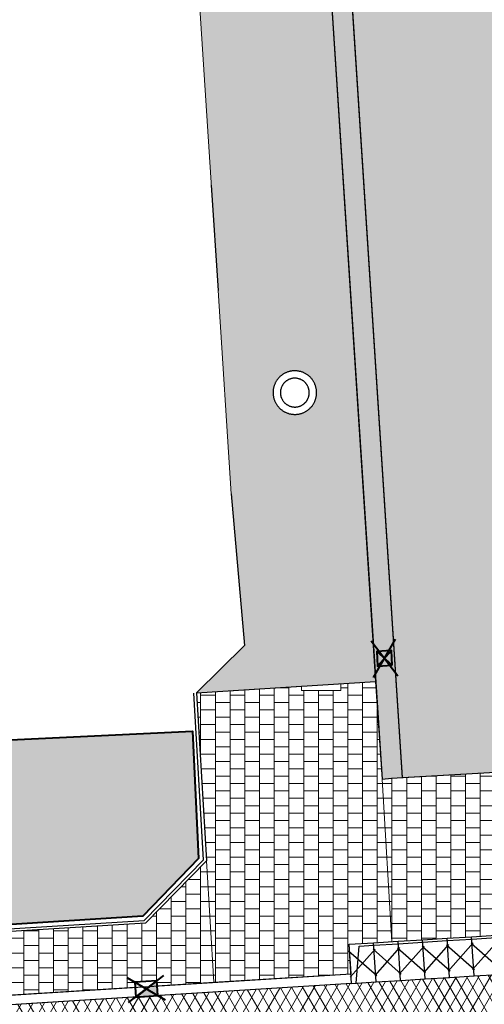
# Model space of a CAD drawing. Header units: metres. Extents: x -1 to 162893, y -2 to 502950.
# Tile 67 of 107: x 162493 to 162502, y 502746 to 502766. Entities that reach past the tile are written whole.
import ezdxf

# ---------------------------------------------------------------- set-up
doc = ezdxf.new("R2010")
doc.units = ezdxf.units.M
for name, color, linetype, lineweight, true_color in [('V-BH-GR-BEPLANTING_CULTUUR-A', 92, 'Continuous', 40, 0x00bd00), ('V-WE-VH-KANTOPSLUITING_ELEMENT_INRIT-S', 252, 'Continuous', 30, 0x696969), ('V-WE-VH-VERHARDING_ASFALT-A', 252, 'Continuous', 13, 0x696969), ('V-WE-VH-VERHARDING_SBAKSTEEN-A - ROODBRUIN_KEPER', 242, 'Continuous', 13, 0xbd002e), ('V-WE-VH-VERHARDING_TEGEL_300x300x45_GRIJS-A', 253, 'Continuous', 13, 0x828282), ('V-WE-VH-VERHARDING_TEGEL_300x300x60_GRIJS-A', 15, 'Continuous', 13, 0x815656)]:
    doc.layers.add(name, color=color, linetype=linetype, lineweight=lineweight, true_color=true_color)
for name, color, linetype, lineweight in [('V-BH-RI-GWA_KOLK-S', 30, 'Continuous', 40), ('V-BH-VH-GOOT_GEBAKKENKLINKERS_KEIFORMAAT_4STREK-G', 3, 'Continuous', 30), ('V-BH-VH-KANTOPSLUITING_OPSLUITBAND_60X200-G', 150, 'Continuous', 30), ('V-BH-VH-KANTOPSLUITING_TROTTOIRBAND_130 150-G', 6, 'Continuous', 30), ('V-BH-VH-KANTOPSLUITING_TROTTOIRBAND_180 200-G', 6, 'Continuous', 30), ('V-BH-VH-KANTOPSLUITING_VOORKANTBAND-G', 2, 'Continuous', 30), ('V-BH-VH-MATERIAALGRENS-G', 7, 'Continuous', 30), ('V-WE-GR-BEPLANTING-A-250', 92, 'Continuous', 18), ('V-WE-VH-GESLOTENVERHARDING_ASFALT-A-200', 12, 'Continuous', 18), ('V-WE-VH-OPENVERHARDING_TEGEL-A', 92, 'Continuous', 18), ('V01-WE-VH-OPENVERHARDING_TEGEL-A', 92, 'Continuous', 18)]:
    doc.layers.add(name, color=color, linetype=linetype, lineweight=lineweight)
doc.layers.add('X01-XX-AL-HULPLIJN 01-G', color=1, linetype='Continuous', lineweight=18, true_color=0xff0000, plot=False)
pattern_1 = [(0, (0, 0), (0.3, 0.15), [0.3, -0.3]), (90, (0, 0), (-0.3, 2e-17), [])]
pattern_2 = [(45, (0, 0), (0, 0.195161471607), [0.552, -0.276]), (135, (0.09758, 0.09758), (1e-17, 0.195161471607), [0.552, -0.276]), (0, (0.19516, 0.09758), (0.29274222, 0.09758074), [0, -0.58548442])]

# ---------------------------------------------------------------- blocks, each defined once
blk = doc.blocks.new('V-SRI-KOLK_TROTTOIR-SO38')
at = {"layer": 'V-BH-RI-GWA_KOLK-S', "linetype": 'Continuous'}
blk.add_hatch(color=256, dxfattribs=at).paths.add_polyline_path([(-0.215, -0.164), (0.234, -0.136), (0.215, 0.164)])
at = {"layer": 'V-BH-RI-GWA_KOLK-S', "ltscale": 0.02}
for p, q in [((0.39, -0.226), (-0.39, 0.226)), ((-0.359, -0.273), (0.359, 0.273))]:
    blk.add_line(p, q, dxfattribs=at)
at = {"layer": 'V-BH-RI-GWA_KOLK-S', "ltscale": 0.2}
blk.add_line((0.215, 0.164), (-0.215, -0.164), dxfattribs=at)
at = {"layer": 'V-BH-RI-GWA_KOLK-S', "ltscale": 0.2, "flags": 128}
blk.add_lwpolyline([(0.215, 0.164), (-0.234, 0.136), (-0.215, -0.164), (0.234, -0.136), (0.215, 0.164)], dxfattribs=at)
blk = doc.blocks.new('V-SVH-INRITELEMENT_180 200_180X800X500_LINKS2')
at = {"layer": 'V-WE-VH-KANTOPSLUITING_ELEMENT_INRIT-S'}
for p, q in [((-0.05, 0.798), (0.449, 0.829)), ((0.499, 0.031), (0.449, 0.829)), ((-0.061, 0.667), (0.511, 0.162)), ((0, 0), (-0.05, 0.798)), ((0.478, 0.701), (-0.028, 0.129)), ((0.095, 0.006), (0.153, 0.761)), ((0.153, 0.761), (0.453, 0.78)), ((0, 0), (0.499, 0.031))]:
    blk.add_line(p, q, dxfattribs=at)
blk = doc.blocks.new('V-SVH-INRITELEMENT_180 200_180X800X500_MIDDEN14')
at = {"layer": 'V-WE-VH-KANTOPSLUITING_ELEMENT_INRIT-S'}
for p, q in [((-0.05, 0.798), (0.449, 0.829)), ((0.499, 0.031), (0.449, 0.829)), ((-0.061, 0.667), (0.511, 0.162)), ((0, 0), (-0.05, 0.798)), ((-0.046, 0.749), (0.453, 0.78)), ((0.478, 0.701), (-0.028, 0.129)), ((0, 0), (0.499, 0.031))]:
    blk.add_line(p, q, dxfattribs=at)
blk = doc.blocks.new('V-SVH-INRITELEMENT_180 200_180X800X500_MIDDEN15')
at = {"layer": 'V-WE-VH-KANTOPSLUITING_ELEMENT_INRIT-S'}
for p, q in [((-0.05, 0.798), (0.449, 0.829)), ((0.499, 0.031), (0.449, 0.829)), ((-0.061, 0.667), (0.511, 0.162)), ((0, 0), (-0.05, 0.798)), ((-0.046, 0.749), (0.453, 0.78)), ((0.478, 0.701), (-0.028, 0.129)), ((0, 0), (0.499, 0.031))]:
    blk.add_line(p, q, dxfattribs=at)
blk = doc.blocks.new('V-SVH-INRITELEMENT_180 200_180X800X500_MIDDEN16')
at = {"layer": 'V-WE-VH-KANTOPSLUITING_ELEMENT_INRIT-S'}
for p, q in [((-0.05, 0.798), (0.449, 0.829)), ((0.499, 0.031), (0.449, 0.829)), ((-0.061, 0.667), (0.511, 0.162)), ((0, 0), (-0.05, 0.798)), ((-0.046, 0.749), (0.453, 0.78)), ((0.478, 0.701), (-0.028, 0.129)), ((0, 0), (0.499, 0.031))]:
    blk.add_line(p, q, dxfattribs=at)
blk = doc.blocks.new('V-SVH-INRITELEMENT_180 200_180X800X500_MIDDEN17')
at = {"layer": 'V-WE-VH-KANTOPSLUITING_ELEMENT_INRIT-S'}
for p, q in [((-0.05, 0.798), (0.449, 0.829)), ((0.499, 0.031), (0.449, 0.829)), ((-0.061, 0.667), (0.511, 0.162)), ((0, 0), (-0.05, 0.798)), ((-0.046, 0.749), (0.453, 0.78)), ((0.478, 0.701), (-0.028, 0.129)), ((0, 0), (0.499, 0.031))]:
    blk.add_line(p, q, dxfattribs=at)
blk = doc.blocks.new('V-SVH-INRITELEMENT_180 200_180X800X500_MIDDEN18')
at = {"layer": 'V-WE-VH-KANTOPSLUITING_ELEMENT_INRIT-S'}
for p, q in [((-0.05, 0.798), (0.449, 0.829)), ((0.499, 0.031), (0.449, 0.829)), ((-0.061, 0.667), (0.511, 0.162)), ((0, 0), (-0.05, 0.798)), ((-0.046, 0.749), (0.453, 0.78)), ((0.478, 0.701), (-0.028, 0.129)), ((0, 0), (0.499, 0.031))]:
    blk.add_line(p, q, dxfattribs=at)
blk = doc.blocks.new('V-SRI-KOLK_STRAAT_300X300-SO16')
at = {"layer": 'V-BH-RI-GWA_KOLK-S', "ltscale": 0.02}
for p, q in [((-0.423, 0.349), (0.124, -0.368)), ((-0.375, -0.4), (0.076, 0.381))]:
    blk.add_line(p, q, dxfattribs=at)
at = {"layer": 'V-BH-RI-GWA_KOLK-S', "ltscale": 0.2}
for p, q in [((0.009, -0.15), (-0.309, 0.131)), ((-0.009, 0.15), (-0.29, -0.169))]:
    blk.add_line(p, q, dxfattribs=at)
at = {"layer": 'V-BH-RI-GWA_KOLK-S', "ltscale": 0.2, "flags": 128}
blk.add_lwpolyline([(0.009, -0.15), (-0.009, 0.15), (-0.309, 0.131), (-0.29, -0.169), (0.009, -0.15)], dxfattribs=at)

msp = doc.modelspace()

# ---------------------------------------------------------------- hatches: boundary and pattern name
at = {"layer": 'V-BH-VH-GOOT_GEBAKKENKLINKERS_KEIFORMAAT_4STREK-G'}
h = msp.add_hatch(dxfattribs=at)
h.set_pattern_fill('AVH-SBS_DIKFORMAAT_HALFST', color=256, scale=2, pattern_type=2)
h.set_pattern_definition([(0, (0, 0), (0, 0.1), []), (90, (0.4, 0), (-0.4, 2e-17), [0.1, -0.1]), (90, (0.2, 0.1), (-0.4, 2e-17), [0.1, -0.1]), (0, (0.2, 0.05), (0, 0.2), [0, -0.2, 0, 0, 0]), (0, (0.2, 0.15), (0, 0.2), [0, -0.2, 0, 0, 0])])
h.paths.add_polyline_path([(162502.479, 502792.108), (162502.898, 502792.135), (162505.526, 502750.777), (162505.328, 502750.748), (162505.108, 502750.735)])
h.paths.add_polyline_path([(162500.198, 502750.441), (162500.391, 502750.459), (162500.617, 502750.472), (162497.929, 502791.83), (162497.51, 502791.804)])
at = {"layer": 'V-WE-GR-BEPLANTING-A-250'}
h = msp.add_hatch(dxfattribs=at)
h.set_pattern_fill('AGR-BEPLANTING_SOORT_01-SO', color=256, scale=0.5, pattern_type=2)
h.set_pattern_definition([(60, (162509.3586, 502748.52543), (-0.288675, 0.5), [0.144338, -0.433013]), (120, (162509.3586, 502748.52543), (-0.57735, -1e-07), [0.144338, -0.433013]), (270, (162509.35858, 502748.52543), (0.288675, -0.5), [0.125, -0.875])])
h.paths.add_polyline_path([(162462.647, 502753.489), (162468.038, 502753.832), (162468.29, 502749.855), (162482.485, 502750.757), (162496.332, 502751.421), (162496.457, 502748.826), (162495.325, 502747.65), (162468.729, 502745.966), (162462.822, 502750.928)])
at = {"layer": 'V-WE-VH-GESLOTENVERHARDING_ASFALT-A-200'}
h = msp.add_hatch(dxfattribs=at)
h.set_pattern_fill('AVH-ASFALT-SO', color=256, scale=0.2, pattern_type=2)
h.set_pattern_definition([(60, (0, 0), (-0.17320508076, 0.1), []), (120, (0, 0), (-0.17320508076, -0.1), [])])
edge = h.paths.add_edge_path()
edge.add_arc((162480.41, 502739.277), 0.5, 93.2507, 94.2364)
edge.add_line((162480.373, 502739.775), (162479.615, 502739.719))
edge.add_arc((162479.652, 502739.221), 0.5, 94.2364, 96.7671)
edge.add_line((162479.593, 502739.717), (162474.21, 502739.391))
edge.add_line((162474.21, 502739.391), (162474.111, 502739.384))
edge.add_line((162474.111, 502739.384), (162473.732, 502739.355))
edge.add_line((162473.732, 502739.355), (162473.392, 502744.643))
edge.add_line((162473.392, 502744.643), (162474.677, 502744.723))
edge.add_line((162474.677, 502744.723), (162474.677, 502744.677))
edge.add_line((162474.677, 502744.677), (162475.177, 502744.677))
edge.add_line((162475.177, 502744.677), (162475.177, 502744.755))
edge.add_line((162475.177, 502744.755), (162499.577, 502746.279))
edge.add_line((162499.577, 502746.279), (162506.065, 502746.682))
edge.add_line((162506.065, 502746.682), (162506.564, 502746.713))
edge.add_line((162506.564, 502746.713), (162514.592, 502747.211))
edge.add_line((162514.592, 502747.211), (162514.592, 502747.211))
edge.add_line((162514.592, 502747.211), (162515.041, 502747.239))
edge.add_line((162515.041, 502747.239), (162535.121, 502748.485))
edge.add_line((162535.121, 502748.485), (162535.121, 502748.485))
edge.add_line((162535.121, 502748.485), (162535.57, 502748.513))
edge.add_line((162535.57, 502748.513), (162537.938, 502748.659))
edge.add_line((162537.938, 502748.659), (162538.242, 502743.395))
edge.add_line((162538.242, 502743.395), (162538.228, 502743.394))
edge.add_line((162538.228, 502743.394), (162537.129, 502743.329))
edge.add_line((162537.129, 502743.329), (162537.036, 502743.322))
edge.add_line((162537.036, 502743.322), (162536.587, 502743.288))
edge.add_line((162536.587, 502743.288), (162536.588, 502743.286))
edge.add_line((162536.588, 502743.286), (162536.157, 502743.252))
edge.add_line((162536.157, 502743.252), (162518.478, 502742.156))
edge.add_line((162518.478, 502742.156), (162517.368, 502742.086))
edge.add_line((162517.368, 502742.086), (162499.287, 502741.007))
edge.add_line((162499.287, 502741.007), (162498.416, 502740.956))
edge.add_line((162498.416, 502740.956), (162480.381, 502739.776))
at = {"layer": 'V-WE-VH-OPENVERHARDING_TEGEL-A'}
h = msp.add_hatch(dxfattribs=at)
h.set_pattern_fill('AVH-TEGEL_300X300_HALFST', color=256, pattern_type=2)
h.set_pattern_definition(pattern_1)
h.paths.add_polyline_path([(162500.394, 502747.131), (162499.527, 502747.077), (162499.565, 502746.479), (162496.77, 502746.304), (162496.617, 502748.776), (162496.419, 502752.195), (162498.555, 502752.332), (162498.555, 502752.243), (162499.355, 502752.243), (162499.355, 502752.384), (162500.062, 502752.429), (162500.198, 502750.441)])
h = msp.add_hatch(dxfattribs=at)
h.set_pattern_fill('AVH-TEGEL_300X300_HALFST', color=256, pattern_type=2)
h.set_pattern_definition(pattern_1)
h.paths.add_polyline_path([(162505.722, 502747.462), (162500.394, 502747.131), (162500.198, 502750.441), (162500.391, 502750.459), (162505.328, 502750.748), (162505.526, 502750.777)])
at = {"layer": 'V-WE-VH-VERHARDING_SBAKSTEEN-A - ROODBRUIN_KEPER'}
h = msp.add_hatch(dxfattribs=at)
h.set_pattern_fill('AVH-SBS_DIKFORMAAT_KEPER-SO', color=256, scale=0.2, pattern_type=2)
h.set_pattern_definition(pattern_2)
h.paths.add_polyline_path([(162497.929, 502791.83), (162502.479, 502792.108), (162505.108, 502750.735), (162500.617, 502750.472)])
h = msp.add_hatch(dxfattribs=at)
h.set_pattern_fill('AVH-SBS_DIKFORMAAT_KEPER-SO', color=256, scale=0.2, pattern_type=2)
h.set_pattern_definition(pattern_2)
h.paths.add_polyline_path([(162494.827, 502791.662), (162496.855, 502760.391), (162497.124, 502756.249), (162497.395, 502753.165), (162496.419, 502752.195), (162500.062, 502752.429), (162497.51, 502791.807)])
h.paths.add_polyline_path([(162498.42, 502758.756), (162498.407, 502758.756), (162498.394, 502758.755), (162498.38, 502758.754), (162498.367, 502758.753), (162498.354, 502758.751), (162498.341, 502758.749), (162498.328, 502758.746), (162498.315, 502758.743), (162498.302, 502758.74), (162498.289, 502758.736), (162498.276, 502758.732), (162498.264, 502758.728), (162498.251, 502758.723), (162498.239, 502758.717), (162498.227, 502758.712), (162498.215, 502758.706), (162498.203, 502758.699), (162498.192, 502758.693), (162498.181, 502758.686), (162498.169, 502758.678), (162498.159, 502758.671), (162498.148, 502758.663), (162498.138, 502758.654), (162498.127, 502758.646), (162498.117, 502758.637), (162498.108, 502758.628), (162498.099, 502758.618), (162498.09, 502758.608), (162498.081, 502758.598), (162498.072, 502758.588), (162498.064, 502758.577), (162498.056, 502758.566), (162498.049, 502758.555), (162498.042, 502758.544), (162498.035, 502758.533), (162498.029, 502758.521), (162498.022, 502758.509), (162498.017, 502758.497), (162498.011, 502758.485), (162498.006, 502758.473), (162498.002, 502758.46), (162497.997, 502758.448), (162497.994, 502758.435), (162497.99, 502758.422), (162497.987, 502758.409), (162497.984, 502758.396), (162497.982, 502758.383), (162497.98, 502758.37), (162497.979, 502758.356), (162497.977, 502758.343), (162497.977, 502758.33), (162497.976, 502758.316), (162497.976, 502758.303), (162497.977, 502758.29), (162497.978, 502758.277), (162497.979, 502758.263), (162497.981, 502758.25), (162497.983, 502758.237), (162497.985, 502758.224), (162497.988, 502758.211), (162497.991, 502758.198), (162497.995, 502758.185), (162497.999, 502758.172), (162498.003, 502758.16), (162498.008, 502758.147), (162498.013, 502758.135), (162498.019, 502758.123), (162498.025, 502758.111), (162498.031, 502758.099), (162498.037, 502758.088), (162498.044, 502758.076), (162498.052, 502758.065), (162498.059, 502758.054), (162498.067, 502758.043), (162498.075, 502758.033), (162498.084, 502758.023), (162498.093, 502758.013), (162498.102, 502758.003), (162498.111, 502757.994), (162498.121, 502757.984), (162498.131, 502757.976), (162498.141, 502757.967), (162498.152, 502757.959), (162498.162, 502757.951), (162498.173, 502757.943), (162498.185, 502757.936), (162498.196, 502757.929), (162498.208, 502757.923), (162498.219, 502757.916), (162498.231, 502757.911), (162498.243, 502757.905), (162498.256, 502757.9), (162498.268, 502757.895), (162498.281, 502757.891), (162498.293, 502757.887), (162498.306, 502757.883), (162498.319, 502757.88), (162498.332, 502757.877), (162498.345, 502757.875), (162498.358, 502757.873), (162498.372, 502757.871), (162498.385, 502757.87), (162498.398, 502757.869), (162498.412, 502757.868), (162498.424, 502757.868), (162498.437, 502757.869), (162498.45, 502757.869), (162498.464, 502757.871), (162498.477, 502757.872), (162498.49, 502757.874), (162498.503, 502757.876), (162498.516, 502757.879), (162498.529, 502757.882), (162498.542, 502757.885), (162498.555, 502757.889), (162498.568, 502757.894), (162498.58, 502757.898), (162498.592, 502757.903), (162498.605, 502757.909), (162498.617, 502757.914), (162498.629, 502757.92), (162498.64, 502757.927), (162498.652, 502757.934), (162498.663, 502757.941), (162498.674, 502757.948), (162498.685, 502757.956), (162498.695, 502757.964), (162498.706, 502757.972), (162498.716, 502757.981), (162498.726, 502757.99), (162498.735, 502757.999), (162498.744, 502758.009), (162498.753, 502758.019), (162498.762, 502758.029), (162498.77, 502758.039), (162498.778, 502758.05), (162498.786, 502758.061), (162498.793, 502758.072), (162498.8, 502758.083), (162498.807, 502758.095), (162498.813, 502758.107), (162498.819, 502758.118), (162498.825, 502758.131), (162498.83, 502758.143), (162498.835, 502758.155), (162498.84, 502758.168), (162498.844, 502758.18), (162498.848, 502758.193), (162498.851, 502758.206), (162498.854, 502758.219), (162498.857, 502758.232), (162498.859, 502758.245), (162498.861, 502758.258), (162498.862, 502758.272), (162498.863, 502758.285), (162498.864, 502758.298), (162498.864, 502758.312), (162498.864, 502758.325), (162498.863, 502758.338), (162498.862, 502758.351), (162498.861, 502758.365), (162498.859, 502758.378), (162498.857, 502758.391), (162498.854, 502758.404), (162498.851, 502758.417), (162498.848, 502758.43), (162498.844, 502758.443), (162498.84, 502758.456), (162498.836, 502758.468), (162498.831, 502758.48), (162498.826, 502758.493), (162498.82, 502758.505), (162498.814, 502758.517), (162498.808, 502758.528), (162498.801, 502758.54), (162498.794, 502758.551), (162498.787, 502758.562), (162498.779, 502758.573), (162498.771, 502758.584), (162498.763, 502758.594), (162498.754, 502758.605), (162498.745, 502758.614), (162498.736, 502758.624), (162498.726, 502758.633), (162498.717, 502758.642), (162498.707, 502758.651), (162498.696, 502758.66), (162498.686, 502758.668), (162498.675, 502758.676), (162498.664, 502758.683), (162498.653, 502758.69), (162498.641, 502758.697), (162498.63, 502758.703), (162498.618, 502758.71), (162498.606, 502758.715), (162498.594, 502758.721), (162498.581, 502758.726), (162498.569, 502758.73), (162498.556, 502758.735), (162498.543, 502758.739), (162498.531, 502758.742), (162498.518, 502758.745), (162498.505, 502758.748), (162498.491, 502758.75), (162498.478, 502758.752), (162498.465, 502758.754), (162498.452, 502758.755), (162498.438, 502758.756), (162498.425, 502758.756)], flags=16)
h.paths.add_polyline_path([(162497.614, 502771.331), (162497.6, 502771.331), (162497.587, 502771.33), (162497.573, 502771.329), (162497.56, 502771.328), (162497.547, 502771.326), (162497.534, 502771.324), (162497.521, 502771.321), (162497.507, 502771.318), (162497.494, 502771.315), (162497.482, 502771.311), (162497.469, 502771.307), (162497.456, 502771.302), (162497.444, 502771.298), (162497.431, 502771.292), (162497.419, 502771.287), (162497.407, 502771.281), (162497.395, 502771.274), (162497.384, 502771.268), (162497.372, 502771.261), (162497.361, 502771.253), (162497.35, 502771.246), (162497.339, 502771.238), (162497.329, 502771.229), (162497.319, 502771.221), (162497.309, 502771.212), (162497.299, 502771.202), (162497.29, 502771.193), (162497.28, 502771.183), (162497.272, 502771.173), (162497.263, 502771.163), (162497.255, 502771.152), (162497.247, 502771.141), (162497.239, 502771.13), (162497.232, 502771.119), (162497.225, 502771.107), (162497.219, 502771.096), (162497.212, 502771.084), (162497.207, 502771.072), (162497.201, 502771.06), (162497.196, 502771.047), (162497.191, 502771.035), (162497.187, 502771.022), (162497.183, 502771.009), (162497.179, 502770.996), (162497.176, 502770.983), (162497.173, 502770.97), (162497.171, 502770.957), (162497.169, 502770.944), (162497.167, 502770.93), (162497.166, 502770.917), (162497.165, 502770.904), (162497.165, 502770.89), (162497.164, 502770.877), (162497.165, 502770.863), (162497.166, 502770.85), (162497.167, 502770.837), (162497.168, 502770.823), (162497.17, 502770.81), (162497.173, 502770.797), (162497.175, 502770.784), (162497.178, 502770.771), (162497.182, 502770.758), (162497.186, 502770.745), (162497.19, 502770.732), (162497.195, 502770.72), (162497.2, 502770.707), (162497.205, 502770.695), (162497.211, 502770.683), (162497.217, 502770.671), (162497.223, 502770.659), (162497.23, 502770.648), (162497.237, 502770.636), (162497.245, 502770.625), (162497.253, 502770.614), (162497.261, 502770.604), (162497.269, 502770.593), (162497.278, 502770.583), (162497.287, 502770.573), (162497.296, 502770.564), (162497.306, 502770.554), (162497.316, 502770.545), (162497.326, 502770.537), (162497.337, 502770.528), (162497.347, 502770.52), (162497.358, 502770.512), (162497.369, 502770.505), (162497.381, 502770.498), (162497.392, 502770.491), (162497.404, 502770.484), (162497.416, 502770.478), (162497.428, 502770.473), (162497.44, 502770.467), (162497.453, 502770.462), (162497.465, 502770.458), (162497.478, 502770.453), (162497.491, 502770.45), (162497.504, 502770.446), (162497.517, 502770.443), (162497.53, 502770.44), (162497.543, 502770.438), (162497.556, 502770.436), (162497.57, 502770.435), (162497.583, 502770.434), (162497.597, 502770.433), (162497.61, 502770.433), (162497.623, 502770.433), (162497.631, 502770.433), (162497.645, 502770.434), (162497.658, 502770.435), (162497.671, 502770.436), (162497.685, 502770.438), (162497.698, 502770.44), (162497.711, 502770.443), (162497.724, 502770.446), (162497.737, 502770.45), (162497.75, 502770.454), (162497.762, 502770.458), (162497.775, 502770.462), (162497.788, 502770.467), (162497.8, 502770.473), (162497.812, 502770.479), (162497.824, 502770.485), (162497.836, 502770.491), (162497.847, 502770.498), (162497.858, 502770.505), (162497.87, 502770.513), (162497.881, 502770.52), (162497.891, 502770.528), (162497.902, 502770.537), (162497.912, 502770.546), (162497.922, 502770.555), (162497.931, 502770.564), (162497.941, 502770.574), (162497.95, 502770.584), (162497.958, 502770.594), (162497.967, 502770.604), (162497.975, 502770.615), (162497.983, 502770.626), (162497.99, 502770.637), (162497.997, 502770.648), (162498.004, 502770.66), (162498.011, 502770.671), (162498.017, 502770.683), (162498.022, 502770.696), (162498.028, 502770.708), (162498.033, 502770.72), (162498.037, 502770.733), (162498.042, 502770.746), (162498.046, 502770.758), (162498.049, 502770.771), (162498.052, 502770.784), (162498.055, 502770.797), (162498.057, 502770.811), (162498.059, 502770.824), (162498.061, 502770.837), (162498.062, 502770.851), (162498.063, 502770.864), (162498.063, 502770.877), (162498.063, 502770.891), (162498.062, 502770.904), (162498.061, 502770.918), (162498.06, 502770.931), (162498.059, 502770.944), (162498.056, 502770.957), (162498.054, 502770.971), (162498.051, 502770.984), (162498.048, 502770.997), (162498.044, 502771.01), (162498.04, 502771.022), (162498.036, 502771.035), (162498.031, 502771.048), (162498.026, 502771.06), (162498.02, 502771.072), (162498.015, 502771.084), (162498.008, 502771.096), (162498.002, 502771.108), (162497.995, 502771.119), (162497.988, 502771.131), (162497.98, 502771.142), (162497.972, 502771.152), (162497.964, 502771.163), (162497.955, 502771.173), (162497.946, 502771.183), (162497.937, 502771.193), (162497.928, 502771.203), (162497.918, 502771.212), (162497.908, 502771.221), (162497.898, 502771.23), (162497.887, 502771.238), (162497.877, 502771.246), (162497.866, 502771.254), (162497.854, 502771.261), (162497.843, 502771.268), (162497.831, 502771.275), (162497.82, 502771.281), (162497.808, 502771.287), (162497.795, 502771.292), (162497.783, 502771.298), (162497.771, 502771.303), (162497.758, 502771.307), (162497.745, 502771.311), (162497.732, 502771.315), (162497.719, 502771.318), (162497.706, 502771.321), (162497.693, 502771.324), (162497.68, 502771.326), (162497.667, 502771.328), (162497.653, 502771.329), (162497.64, 502771.33), (162497.627, 502771.331)], flags=16)
edge = h.paths.add_edge_path(flags=16)
edge.add_arc((162496.785, 502783.396), 0.468, 90.0613, 269.9387)
edge.add_arc((162496.785, 502783.396), 0.468, 270.0613, 449.9387)
at = {"layer": 'V01-WE-VH-OPENVERHARDING_TEGEL-A'}
h = msp.add_hatch(dxfattribs=at)
h.set_pattern_fill('AVH-TEGEL_300X300_HALFST', color=256, pattern_type=2)
h.set_pattern_definition(pattern_1)
edge = h.paths.add_edge_path()
edge.add_arc((162627.381, 502775.541), 0.5, 92.7897, 183.9482)
edge.add_line((162626.882, 502775.506), (162626.882, 502775.506))
edge.add_line((162626.882, 502775.506), (162626.882, 502775.506))
edge.add_arc((162627.423, 502775.506), 0.541, 179.9331, 180.0669)
edge.add_line((162626.882, 502775.505), (162626.2, 502787.031))
edge.add_line((162626.2, 502787.031), (162626.195, 502787.103))
edge.add_arc((162626.694, 502787.136), 0.5, 183.727, 273.2892)
edge.add_line((162626.723, 502786.637), (162626.661, 502786.632))
edge.add_line((162626.661, 502786.632), (162626.704, 502786.635))
edge.add_line((162626.704, 502786.635), (162627.164, 502786.67))
edge.add_line((162627.164, 502786.67), (162627.803, 502776.062))
edge.add_line((162627.803, 502776.062), (162627.356, 502776.04))
edge = h.paths.add_edge_path()
edge.add_arc((162627.48, 502774.467), 0.5, 189.5311, 274.4349)
edge.add_line((162627.518, 502773.968), (162627.929, 502774))
edge.add_line((162627.929, 502774), (162628.572, 502763.431))
edge.add_line((162628.572, 502763.431), (162628.134, 502763.406))
edge.add_arc((162628.162, 502762.907), 0.5, 93.2452, 182.8979)
edge.add_line((162627.662, 502762.882), (162627.662, 502762.891))
edge.add_line((162627.662, 502762.891), (162626.986, 502774.373))
edge.add_arc((162627.439, 502774.433), 0.457, 187.606, 188.6542)
edge.add_line((162626.987, 502774.365), (162626.988, 502774.359))
edge.add_line((162626.988, 502774.359), (162626.99, 502774.346))
edge.add_line((162626.99, 502774.346), (162626.996, 502774.32))
edge.add_line((162626.996, 502774.32), (162626.999, 502774.306))
edge.add_line((162626.999, 502774.306), (162627.003, 502774.294))
edge.add_line((162627.003, 502774.294), (162627.012, 502774.268))
edge.add_line((162627.012, 502774.268), (162627.019, 502774.252))
edge.add_line((162627.019, 502774.252), (162626.997, 502774.317))
edge.add_arc((162627.439, 502774.433), 0.457, 192.4768, 194.8244, ccw=False)
edge.add_line((162626.993, 502774.335), (162626.986, 502774.384))
edge = h.paths.add_edge_path()
edge.add_arc((162629.707, 502737.833), 0.5, 93.5215, 181.2029)
edge.add_line((162629.207, 502737.822), (162629.206, 502737.882))
edge.add_line((162629.206, 502737.882), (162627.715, 502761.844))
edge.add_line((162627.715, 502761.844), (162627.714, 502761.861))
edge.add_arc((162628.214, 502761.886), 0.5, 182.8979, 273.2671)
edge.add_line((162628.242, 502761.387), (162628.696, 502761.413))
edge.add_line((162628.696, 502761.413), (162630.106, 502738.358))
edge.add_line((162630.106, 502738.358), (162629.676, 502738.332))
h.paths.add_polyline_path([(-0.819, -1.554), (47.99, -1.554), (47.99, 3.362), (-0.819, 3.362)], flags=9)
h = msp.add_hatch(dxfattribs=at)
h.set_pattern_fill('AVH-TEGEL_300X300_HALFST', color=256, pattern_type=2)
h.set_pattern_definition(pattern_1)
edge = h.paths.add_edge_path()
edge.add_arc((162470.989, 502752.829), 8.125, 253.753, 274.4787, ccw=False)
edge.add_line((162468.716, 502745.029), (162468.665, 502745.856))
edge.add_line((162468.665, 502745.856), (162495.375, 502747.505))
edge.add_line((162495.375, 502747.505), (162496.617, 502748.776))
edge.add_line((162496.617, 502748.776), (162496.77, 502746.304))
edge.add_line((162496.77, 502746.304), (162495.613, 502746.232))
edge.add_line((162495.613, 502746.232), (162495.607, 502746.332))
edge.add_line((162495.607, 502746.332), (162495.158, 502746.303))
edge.add_line((162495.158, 502746.303), (162495.164, 502746.204))
edge.add_line((162495.164, 502746.204), (162475.177, 502744.955))
edge.add_line((162475.177, 502744.955), (162475.177, 502745.177))
edge.add_line((162475.177, 502745.177), (162474.677, 502745.177))
edge.add_line((162474.677, 502745.177), (162474.677, 502744.924))
edge.add_line((162474.677, 502744.924), (162473.379, 502744.843))
edge.add_line((162473.379, 502744.843), (162471.624, 502744.73))

# ---------------------------------------------------------------- linework, layer by layer
at = {"layer": 'V-BH-GR-BEPLANTING_CULTUUR-A', "flags": 128}
msp.add_lwpolyline([(162462.647, 502753.489), (162468.038, 502753.832), (162468.29, 502749.855), (162482.485, 502750.757), (162496.332, 502751.421), (162496.457, 502748.826), (162495.325, 502747.65), (162468.729, 502745.966), (162462.822, 502750.928), (162462.647, 502753.489)], dxfattribs=at)
at = {"layer": 'V-BH-VH-GOOT_GEBAKKENKLINKERS_KEIFORMAAT_4STREK-G'}
msp.add_line((162497.51, 502791.807), (162500.198, 502750.441), dxfattribs=at)
at = {"layer": 'V-BH-VH-KANTOPSLUITING_OPSLUITBAND_60X200-G', "flags": 128}
msp.add_lwpolyline([(162468.142, 502753.898), (162462.571, 502753.566), (162462.74, 502750.863), (162468.685, 502745.917), (162495.348, 502747.563), (162496.556, 502748.799), (162496.359, 502752.191)], dxfattribs=at)
at = {"layer": 'V-BH-VH-KANTOPSLUITING_TROTTOIRBAND_130 150-G', "flags": 128}
msp.add_lwpolyline([(162498.42, 502758.606), (162498.413, 502758.606), (162498.405, 502758.605), (162498.391, 502758.604), (162498.384, 502758.604), (162498.377, 502758.603), (162498.369, 502758.602), (162498.362, 502758.6), (162498.349, 502758.597), (162498.341, 502758.595), (162498.333, 502758.593), (162498.322, 502758.589), (162498.315, 502758.587), (162498.312, 502758.586), (162498.301, 502758.581), (162498.289, 502758.576), (162498.286, 502758.574), (162498.277, 502758.568), (162498.268, 502758.564), (162498.263, 502758.56), (162498.254, 502758.554), (162498.246, 502758.549), (162498.243, 502758.546), (162498.233, 502758.537), (162498.222, 502758.529), (162498.22, 502758.528), (162498.217, 502758.525), (162498.21, 502758.518), (162498.201, 502758.508), (162498.192, 502758.498), (162498.189, 502758.493), (162498.185, 502758.489), (162498.18, 502758.482), (162498.176, 502758.474), (162498.169, 502758.463), (162498.166, 502758.459), (162498.161, 502758.45), (162498.157, 502758.442), (162498.153, 502758.435), (162498.147, 502758.423), (162498.147, 502758.422), (162498.143, 502758.409), (162498.14, 502758.402), (162498.139, 502758.396), (162498.135, 502758.383), (162498.133, 502758.375), (162498.131, 502758.368), (162498.13, 502758.36), (162498.129, 502758.353), (162498.128, 502758.339), (162498.127, 502758.332), (162498.127, 502758.325), (162498.126, 502758.311), (162498.126, 502758.309), (162498.127, 502758.302), (162498.128, 502758.288), (162498.128, 502758.28), (162498.129, 502758.273), (162498.131, 502758.26), (162498.132, 502758.252), (162498.134, 502758.245), (162498.136, 502758.237), (162498.138, 502758.229), (162498.142, 502758.218), (162498.144, 502758.211), (162498.147, 502758.203), (162498.149, 502758.197), (162498.153, 502758.19), (162498.159, 502758.178), (162498.164, 502758.168), (162498.168, 502758.162), (162498.17, 502758.158), (162498.176, 502758.149), (162498.183, 502758.138), (162498.186, 502758.134), (162498.189, 502758.13), (162498.195, 502758.123), (162498.204, 502758.113), (162498.211, 502758.106), (162498.217, 502758.1), (162498.221, 502758.096), (162498.228, 502758.09), (162498.236, 502758.084), (162498.243, 502758.078), (162498.253, 502758.07), (162498.255, 502758.069), (162498.263, 502758.064), (162498.27, 502758.06), (162498.282, 502758.054), (162498.289, 502758.049), (162498.293, 502758.047), (162498.304, 502758.042), (162498.312, 502758.039), (162498.319, 502758.036), (162498.327, 502758.034), (162498.339, 502758.03), (162498.345, 502758.028), (162498.353, 502758.026), (162498.36, 502758.024), (162498.368, 502758.023), (162498.38, 502758.021), (162498.388, 502758.02), (162498.397, 502758.02), (162498.409, 502758.019), (162498.417, 502758.018), (162498.418, 502758.018), (162498.431, 502758.019), (162498.439, 502758.019), (162498.448, 502758.02), (162498.46, 502758.021), (162498.467, 502758.022), (162498.475, 502758.023), (162498.482, 502758.025), (162498.495, 502758.028), (162498.503, 502758.03), (162498.506, 502758.031), (162498.517, 502758.035), (162498.527, 502758.039), (162498.532, 502758.04), (162498.545, 502758.046), (162498.555, 502758.05), (162498.555, 502758.051), (162498.562, 502758.055), (162498.574, 502758.062), (162498.582, 502758.068), (162498.59, 502758.072), (162498.594, 502758.075), (162498.604, 502758.083), (162498.611, 502758.089), (162498.616, 502758.092), (162498.623, 502758.099), (162498.626, 502758.102), (162498.633, 502758.109), (162498.642, 502758.119), (162498.648, 502758.126), (162498.651, 502758.13), (162498.657, 502758.138), (162498.662, 502758.145), (162498.666, 502758.153), (162498.672, 502758.161), (162498.675, 502758.166), (162498.68, 502758.176), (162498.685, 502758.185), (162498.688, 502758.191), (162498.692, 502758.201), (162498.696, 502758.211), (162498.699, 502758.219), (162498.701, 502758.226), (162498.703, 502758.232), (162498.705, 502758.24), (162498.708, 502758.253), (162498.71, 502758.26), (162498.711, 502758.268), (162498.712, 502758.275), (162498.712, 502758.283), (162498.713, 502758.297), (162498.714, 502758.304), (162498.714, 502758.312), (162498.714, 502758.319), (162498.713, 502758.326), (162498.712, 502758.34), (162498.712, 502758.348), (162498.711, 502758.355), (162498.71, 502758.363), (162498.708, 502758.37), (162498.705, 502758.383), (162498.703, 502758.391), (162498.701, 502758.399), (162498.697, 502758.41), (162498.695, 502758.415), (162498.692, 502758.424), (162498.689, 502758.432), (162498.686, 502758.438), (162498.681, 502758.448), (162498.677, 502758.454), (162498.673, 502758.462), (162498.667, 502758.47), (162498.663, 502758.478), (162498.658, 502758.485), (162498.652, 502758.493), (162498.646, 502758.5), (162498.643, 502758.504), (162498.636, 502758.511), (162498.63, 502758.518), (162498.623, 502758.524), (162498.614, 502758.533), (162498.609, 502758.537), (162498.602, 502758.543), (162498.595, 502758.549), (162498.591, 502758.552), (162498.583, 502758.556), (162498.575, 502758.562), (162498.567, 502758.566), (162498.556, 502758.572), (162498.551, 502758.575), (162498.544, 502758.579), (162498.533, 502758.584), (162498.53, 502758.585), (162498.518, 502758.589), (162498.507, 502758.593), (162498.503, 502758.594), (162498.496, 502758.596), (162498.484, 502758.599), (162498.477, 502758.6), (162498.469, 502758.602), (162498.455, 502758.604), (162498.448, 502758.605), (162498.441, 502758.605), (162498.433, 502758.606), (162498.425, 502758.606), (162498.42, 502758.606)], dxfattribs=at)
at = {"layer": 'V-BH-VH-KANTOPSLUITING_TROTTOIRBAND_180 200-G', "flags": 128}
msp.add_lwpolyline([(162455.563, 502748.693), (162462.274, 502749.121, -0.191042), (162463.115, 502748.848), (162466.434, 502746.101), (162466.419, 502746.112, 0.170496), (162471.622, 502744.729), (162471.625, 502744.73), (162473.379, 502744.843), (162473.38, 502744.843), (162499.565, 502746.479)], format="xyb", dxfattribs=at)
at = {"layer": 'V-BH-VH-KANTOPSLUITING_VOORKANTBAND-G', "flags": 128}
for points in [[(162498.42, 502758.756), (162498.407, 502758.756), (162498.394, 502758.755), (162498.38, 502758.754), (162498.367, 502758.753), (162498.354, 502758.751), (162498.341, 502758.749), (162498.328, 502758.746), (162498.315, 502758.743), (162498.302, 502758.74), (162498.289, 502758.736), (162498.276, 502758.732), (162498.264, 502758.728), (162498.251, 502758.723), (162498.239, 502758.717), (162498.227, 502758.712), (162498.215, 502758.706), (162498.203, 502758.699), (162498.192, 502758.693), (162498.181, 502758.686), (162498.169, 502758.678), (162498.159, 502758.671), (162498.148, 502758.663), (162498.138, 502758.654), (162498.127, 502758.646), (162498.117, 502758.637), (162498.108, 502758.628), (162498.099, 502758.618), (162498.09, 502758.608), (162498.081, 502758.598), (162498.072, 502758.588), (162498.064, 502758.577), (162498.056, 502758.566), (162498.049, 502758.555), (162498.042, 502758.544), (162498.035, 502758.533), (162498.029, 502758.521), (162498.022, 502758.509), (162498.017, 502758.497), (162498.011, 502758.485), (162498.006, 502758.473), (162498.002, 502758.46), (162497.997, 502758.448), (162497.994, 502758.435), (162497.99, 502758.422), (162497.987, 502758.409), (162497.984, 502758.396), (162497.982, 502758.383), (162497.98, 502758.37), (162497.979, 502758.356), (162497.977, 502758.343), (162497.977, 502758.33), (162497.976, 502758.316), (162497.976, 502758.303), (162497.977, 502758.29), (162497.978, 502758.277), (162497.979, 502758.263), (162497.981, 502758.25), (162497.983, 502758.237), (162497.985, 502758.224), (162497.988, 502758.211), (162497.991, 502758.198), (162497.995, 502758.185), (162497.999, 502758.172), (162498.003, 502758.16), (162498.008, 502758.147), (162498.013, 502758.135), (162498.019, 502758.123), (162498.025, 502758.111), (162498.031, 502758.099), (162498.037, 502758.088), (162498.044, 502758.076), (162498.052, 502758.065), (162498.059, 502758.054), (162498.067, 502758.043), (162498.075, 502758.033), (162498.084, 502758.023), (162498.093, 502758.013), (162498.102, 502758.003), (162498.111, 502757.994), (162498.121, 502757.984), (162498.131, 502757.976), (162498.141, 502757.967), (162498.152, 502757.959), (162498.162, 502757.951), (162498.173, 502757.943), (162498.185, 502757.936), (162498.196, 502757.929), (162498.208, 502757.923), (162498.219, 502757.916), (162498.231, 502757.911), (162498.243, 502757.905), (162498.256, 502757.9), (162498.268, 502757.895), (162498.281, 502757.891), (162498.293, 502757.887), (162498.306, 502757.883), (162498.319, 502757.88), (162498.332, 502757.877), (162498.345, 502757.875), (162498.358, 502757.873), (162498.372, 502757.871), (162498.385, 502757.87), (162498.398, 502757.869), (162498.412, 502757.868), (162498.424, 502757.868), (162498.437, 502757.869), (162498.45, 502757.869), (162498.464, 502757.871), (162498.477, 502757.872), (162498.49, 502757.874), (162498.503, 502757.876), (162498.516, 502757.879), (162498.529, 502757.882), (162498.542, 502757.885), (162498.555, 502757.889), (162498.568, 502757.894), (162498.58, 502757.898), (162498.592, 502757.903), (162498.605, 502757.909), (162498.617, 502757.914), (162498.629, 502757.92), (162498.64, 502757.927), (162498.652, 502757.934), (162498.663, 502757.941), (162498.674, 502757.948), (162498.685, 502757.956), (162498.695, 502757.964), (162498.706, 502757.972), (162498.716, 502757.981), (162498.726, 502757.99), (162498.735, 502757.999), (162498.744, 502758.009), (162498.753, 502758.019), (162498.762, 502758.029), (162498.77, 502758.039), (162498.778, 502758.05), (162498.786, 502758.061), (162498.793, 502758.072), (162498.8, 502758.083), (162498.807, 502758.095), (162498.813, 502758.107), (162498.819, 502758.118), (162498.825, 502758.131), (162498.83, 502758.143), (162498.835, 502758.155), (162498.84, 502758.168), (162498.844, 502758.18), (162498.848, 502758.193), (162498.851, 502758.206), (162498.854, 502758.219), (162498.857, 502758.232), (162498.859, 502758.245), (162498.861, 502758.258), (162498.862, 502758.272), (162498.863, 502758.285), (162498.864, 502758.298), (162498.864, 502758.312), (162498.864, 502758.325), (162498.863, 502758.338), (162498.862, 502758.351), (162498.861, 502758.365), (162498.859, 502758.378), (162498.857, 502758.391), (162498.854, 502758.404), (162498.851, 502758.417), (162498.848, 502758.43), (162498.844, 502758.443), (162498.84, 502758.456), (162498.836, 502758.468), (162498.831, 502758.48), (162498.826, 502758.493), (162498.82, 502758.505), (162498.814, 502758.517), (162498.808, 502758.528), (162498.801, 502758.54), (162498.794, 502758.551), (162498.787, 502758.562), (162498.779, 502758.573), (162498.771, 502758.584), (162498.763, 502758.594), (162498.754, 502758.605), (162498.745, 502758.614), (162498.736, 502758.624), (162498.726, 502758.633), (162498.717, 502758.642), (162498.707, 502758.651), (162498.696, 502758.66), (162498.686, 502758.668), (162498.675, 502758.676), (162498.664, 502758.683), (162498.653, 502758.69), (162498.641, 502758.697), (162498.63, 502758.703), (162498.618, 502758.71), (162498.606, 502758.715), (162498.594, 502758.721), (162498.581, 502758.726), (162498.569, 502758.73), (162498.556, 502758.735), (162498.543, 502758.739), (162498.531, 502758.742), (162498.518, 502758.745), (162498.505, 502758.748), (162498.491, 502758.75), (162498.478, 502758.752), (162498.465, 502758.754), (162498.452, 502758.755), (162498.438, 502758.756), (162498.425, 502758.756), (162498.42, 502758.756)], [(162496.419, 502752.195), (162496.617, 502748.776), (162495.375, 502747.505), (162468.665, 502745.856), (162462.682, 502750.833), (162462.507, 502753.622), (162468.078, 502753.954)], [(162499.577, 502746.279), (162473.392, 502744.643)]]:
    msp.add_lwpolyline(points, dxfattribs=at)
at = {"layer": 'V-BH-VH-MATERIAALGRENS-G'}
msp.add_line((162500.617, 502750.468), (162497.929, 502791.834), dxfattribs=at)
at = {"layer": 'V-BH-VH-MATERIAALGRENS-G', "flags": 128}
for points in [[(162497.51, 502791.807), (162500.062, 502752.429)], [(162496.716, 502762.536), (162496.855, 502760.391)], [(162497.124, 502756.249), (162497.395, 502753.165), (162496.419, 502752.195)], [(162500.062, 502752.429), (162500.198, 502750.441), (162500.391, 502750.459), (162505.328, 502750.748), (162505.526, 502750.777), (162505.401, 502752.786)], [(162496.419, 502752.195), (162500.062, 502752.429)]]:
    msp.add_lwpolyline(points, dxfattribs=at)
at = {"layer": 'V-WE-VH-VERHARDING_ASFALT-A', "flags": 128}
msp.add_lwpolyline([(162475.177, 502744.755), (162499.577, 502746.279), (162506.065, 502746.682), (162506.564, 502746.713), (162514.592, 502747.211), (162514.592, 502747.211), (162515.041, 502747.239), (162535.121, 502748.485), (162535.121, 502748.485), (162535.57, 502748.513), (162537.938, 502748.659), (162538.242, 502743.395), (162538.228, 502743.394), (162537.129, 502743.329), (162537.036, 502743.322), (162536.587, 502743.288), (162536.588, 502743.286), (162536.157, 502743.252), (162518.478, 502742.156), (162517.368, 502742.086), (162499.287, 502741.007), (162498.416, 502740.956), (162480.381, 502739.776)], dxfattribs=at)
at = {"layer": 'V-WE-VH-VERHARDING_TEGEL_300x300x45_GRIJS-A'}
msp.add_line((162496.617, 502748.776), (162496.77, 502746.304), dxfattribs=at)
at = {"layer": 'V-WE-VH-VERHARDING_TEGEL_300x300x45_GRIJS-A', "flags": 128}
msp.add_lwpolyline([(162471.624, 502744.73, -0.09068), (162468.716, 502745.029), (162468.716, 502745.029), (162468.665, 502745.856), (162495.375, 502747.505), (162496.617, 502748.776), (162496.77, 502746.304), (162495.613, 502746.232), (162495.607, 502746.332), (162495.158, 502746.303), (162495.164, 502746.204), (162475.177, 502744.955), (162475.177, 502745.177), (162474.677, 502745.177), (162474.677, 502744.924), (162473.379, 502744.843), (162471.624, 502744.73)], format="xyb", dxfattribs=at)
at = {"layer": 'V-WE-VH-VERHARDING_TEGEL_300x300x60_GRIJS-A'}
msp.add_line((162500.198, 502750.441), (162500.394, 502747.131), dxfattribs=at)
at = {"layer": 'V-WE-VH-VERHARDING_TEGEL_300x300x60_GRIJS-A', "flags": 128}
for points in [[(162500.394, 502747.131), (162499.527, 502747.077), (162499.565, 502746.479), (162496.77, 502746.304), (162496.617, 502748.776), (162496.419, 502752.195), (162498.555, 502752.332), (162498.555, 502752.243), (162499.355, 502752.243), (162499.355, 502752.384), (162500.062, 502752.429), (162500.198, 502750.441), (162500.394, 502747.131)], [(162505.722, 502747.462), (162500.394, 502747.131), (162500.198, 502750.441), (162500.391, 502750.459), (162505.328, 502750.748), (162505.526, 502750.777), (162505.722, 502747.462)]]:
    msp.add_lwpolyline(points, dxfattribs=at)
at = {"layer": 'X01-XX-AL-HULPLIJN 01-G', "flags": 128}
for points in [[(162497.929, 502791.83), (162502.479, 502792.108), (162505.108, 502750.735), (162500.617, 502750.472)], [(162494.827, 502791.662), (162496.855, 502760.391), (162497.124, 502756.249), (162497.395, 502753.165), (162496.419, 502752.195), (162500.062, 502752.429), (162497.51, 502791.807)], [(162500.198, 502750.441), (162500.391, 502750.459), (162500.617, 502750.472), (162497.929, 502791.83), (162497.51, 502791.804)]]:
    msp.add_lwpolyline(points, close=True, dxfattribs=at)

# ---------------------------------------------------------------- block references
at = {"color": 7, "linetype": 'Continuous', "lineweight": 0}
for name, p in [('V-SRI-KOLK_STRAAT_300X300-SO16', (162500.398, 502752.91)), ('V-SVH-INRITELEMENT_180 200_180X800X500_MIDDEN17', (162501.573, 502746.403)), ('V-SVH-INRITELEMENT_180 200_180X800X500_MIDDEN18', (162502.072, 502746.434)), ('V-SVH-INRITELEMENT_180 200_180X800X500_LINKS2', (162499.577, 502746.279)), ('V-SVH-INRITELEMENT_180 200_180X800X500_MIDDEN14', (162500.076, 502746.31)), ('V-SVH-INRITELEMENT_180 200_180X800X500_MIDDEN15', (162500.575, 502746.341)), ('V-SVH-INRITELEMENT_180 200_180X800X500_MIDDEN16', (162501.074, 502746.372)), ('V-SRI-KOLK_TROTTOIR-SO38', (162495.392, 502746.168))]:
    msp.add_blockref(name, p, dxfattribs=at)

doc.saveas('drawing.dxf')
